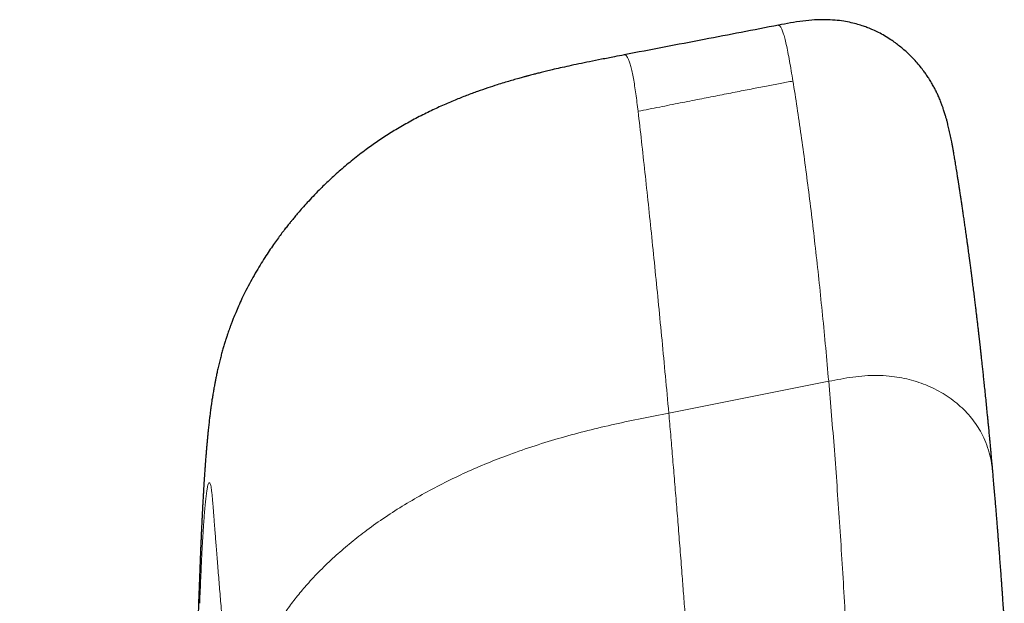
# Model space of a CAD drawing. Header units: millimetres. Extents: x 8 to 719, y 12 to 652.
# Tile 159 of 194: x 409.67 to 419.02, y 532.71 to 538.26. Entities that reach past the tile are written whole.
import ezdxf

# ---------------------------------------------------------------- set-up
doc = ezdxf.new("R2010")
doc.units = ezdxf.units.MM

msp = doc.modelspace()

# ---------------------------------------------------------------- linework, layer by layer
at = {"color": 7, "linetype": 'Continuous', "lineweight": 30}
for p, q in [((416.8792, 538.202), (416.8788, 538.202)), ((415.4149, 537.922), (415.4148, 537.922))]:
    msp.add_line(p, q, dxfattribs=at)
at = {"color": 252, "linetype": 'Continuous', "lineweight": 0}
msp.add_line((415.8373, 534.5172), (417.3566, 534.8187), dxfattribs=at)
at = {"color": 7, "linetype": 'Continuous', "lineweight": 30}
for points, knots in [([(416.8788, 538.2042), (416.6436, 538.1589), (416.1561, 538.065), (415.6676, 537.971), (415.4147, 537.9224)], [0, 0, 0, 0, 0.482288, 1, 1, 1, 1]), ([(418.9205, 533.9072), (418.9187, 533.9275), (418.9153, 533.9663), (418.9104, 534.0215), (418.9059, 534.0714), (418.9018, 534.1159), (418.8982, 534.1551), (418.8951, 534.189), (418.8925, 534.2174), (418.8903, 534.2404), (418.8886, 534.2583), (418.8873, 534.2722), (418.8862, 534.2841), (418.8847, 534.3006), (418.8824, 534.3239), (418.8796, 534.3539), (418.8764, 534.3868), (418.873, 534.4221), (418.8693, 534.4601), (418.8621, 534.5343), (418.8511, 534.6437), (418.8394, 534.7583), (418.8304, 534.8439), (418.8245, 534.8992), (418.8189, 534.9515), (418.8137, 535.0001), (418.8088, 535.0448), (418.8043, 535.0855), (418.8002, 535.1224), (418.7965, 535.1556), (418.7929, 535.1874), (418.7892, 535.2197), (418.7852, 535.255), (418.7808, 535.2932), (418.776, 535.3348), (418.7707, 535.3796), (418.7655, 535.4241), (418.7602, 535.4687), (418.7548, 535.5137), (418.7488, 535.5629), (418.7422, 535.6163), (418.7351, 535.6738), (418.7288, 535.7238), (418.7235, 535.7653), (418.7195, 535.7972), (418.7153, 535.8299), (418.7111, 535.8616), (418.7074, 535.8907), (418.7041, 535.9155), (418.7015, 535.9354), (418.6994, 535.9508), (418.6978, 535.9631), (418.6962, 535.9751), (418.6944, 535.9885), (418.6924, 536.0039), (418.6896, 536.0247), (418.6859, 536.0519), (418.6813, 536.086), (418.6762, 536.123), (418.67, 536.168), (418.6629, 536.219), (418.6551, 536.2741), (418.6476, 536.3261), (418.6406, 536.3751), (418.6337, 536.4222), (418.627, 536.4677), (418.6205, 536.5113), (418.6143, 536.5522), (418.6092, 536.5863), (418.605, 536.6136), (418.6018, 536.6348), (418.5989, 536.6539), (418.5962, 536.6709), (418.5939, 536.6858), (418.5919, 536.6987), (418.5901, 536.7103), (418.5883, 536.7221), (418.5861, 536.7364), (418.5833, 536.7544), (418.5798, 536.7766), (418.5756, 536.8026), (418.5712, 536.8303), (418.5668, 536.8578), (418.5622, 536.8858), (418.5576, 536.9136), (418.553, 536.9407), (418.5487, 536.9661), (418.5448, 536.9887), (418.5411, 537.0094), (418.5379, 537.0275), (418.5347, 537.0451), (418.5316, 537.0618), (418.5284, 537.0786), (418.5246, 537.0985), (418.5198, 537.1228), (418.5141, 537.1505), (418.5083, 537.178), (418.5024, 537.2046), (418.4964, 537.2307), (418.4895, 537.259), (418.4819, 537.2889), (418.4735, 537.3195), (418.4654, 537.3476), (418.4582, 537.3711), (418.4519, 537.3908), (418.4445, 537.413), (418.4348, 537.4406), (418.422, 537.4748), (418.4068, 537.5119), (418.3901, 537.5492), (418.3731, 537.5843), (418.3543, 537.6202), (418.3327, 537.6585), (418.309, 537.6969), (418.2848, 537.7332), (418.2584, 537.7701), (418.2263, 537.8117), (418.1779, 537.8688), (418.1132, 537.9353), (418.0329, 538.005), (417.9568, 538.0605), (417.889, 538.1028), (417.832, 538.1339), (417.7793, 538.159), (417.7313, 538.179), (417.6834, 538.1965), (417.6308, 538.213), (417.5684, 538.2291), (417.496, 538.243), (417.4136, 538.253), (417.3213, 538.2575), (417.2194, 538.255), (417.1085, 538.2442), (416.9938, 538.2262), (416.9163, 538.2113), (416.8785, 538.204)], [0, 0, 0, 0, 0.011922, 0.022816, 0.032679, 0.041512, 0.049313, 0.056082, 0.061817, 0.066367, 0.069956, 0.072583, 0.074753, 0.07716, 0.082594, 0.088961, 0.095436, 0.102656, 0.110605, 0.118805, 0.14838, 0.178406, 0.190543, 0.202383, 0.213475, 0.223816, 0.233406, 0.242092, 0.250043, 0.257215, 0.263599, 0.270665, 0.278266, 0.286621, 0.295731, 0.305596, 0.316218, 0.325246, 0.335241, 0.346219, 0.358181, 0.371127, 0.38506, 0.392098, 0.399365, 0.406859, 0.414441, 0.421173, 0.426881, 0.431563, 0.434954, 0.437517, 0.440151, 0.443258, 0.446838, 0.450889, 0.457853, 0.465881, 0.47488, 0.483935, 0.497808, 0.511244, 0.523465, 0.535301, 0.546753, 0.557819, 0.568501, 0.5787, 0.587906, 0.593615, 0.598818, 0.603515, 0.607705, 0.611387, 0.614563, 0.61723, 0.619968, 0.623298, 0.627663, 0.633064, 0.639501, 0.646723, 0.653542, 0.659805, 0.66751, 0.674163, 0.680069, 0.68634, 0.690781, 0.695326, 0.699668, 0.703788, 0.707747, 0.712204, 0.718331, 0.7254, 0.732532, 0.738837, 0.745124, 0.751446, 0.758418, 0.765401, 0.771781, 0.776136, 0.7798, 0.7836, 0.788437, 0.794312, 0.801276, 0.807405, 0.812721, 0.81773, 0.823253, 0.82914, 0.834036, 0.838752, 0.844486, 0.851246, 0.862849, 0.874037, 0.884776, 0.892198, 0.898936, 0.904993, 0.910401, 0.91519, 0.92094, 0.927648, 0.935311, 0.943929, 0.953509, 0.96406, 0.975574, 0.988063, 1, 1, 1, 1]), ([(415.4149, 537.9221), (415.3837, 537.9161), (415.3115, 537.9022), (415.2014, 537.8807), (415.0881, 537.8581), (414.9847, 537.8368), (414.8911, 537.8168), (414.8075, 537.7982), (414.7363, 537.7818), (414.6766, 537.7676), (414.6276, 537.7556), (414.5862, 537.7452), (414.5523, 537.7365), (414.5258, 537.7296), (414.5061, 537.7244), (414.4925, 537.7207), (414.4812, 537.7177), (414.4691, 537.7144), (414.4533, 537.7101), (414.4338, 537.7047), (414.4107, 537.6982), (414.3756, 537.6883), (414.3286, 537.6746), (414.2694, 537.6568), (414.1984, 537.6347), (414.1147, 537.6072), (414.0174, 537.5734), (413.9137, 537.535), (413.8029, 537.491), (413.6853, 537.4406), (413.5613, 537.3829), (413.4337, 537.3184), (413.307, 537.2485), (413.1852, 537.1752), (413.0706, 537.1001), (412.9539, 537.0173), (412.8365, 536.9269), (412.7202, 536.8294), (412.614, 536.7333), (412.5273, 536.6491), (412.4578, 536.5777), (412.4043, 536.5204), (412.3574, 536.4682), (412.3178, 536.4226), (412.2854, 536.3843), (412.2598, 536.3534), (412.237, 536.3253), (412.2132, 536.2953), (412.1848, 536.2589), (412.1529, 536.2168), (412.1179, 536.1693), (412.0803, 536.1165), (412.0401, 536.0577), (411.9975, 535.9929), (411.9531, 535.9219), (411.9079, 535.8455), (411.8629, 535.7649), (411.8208, 535.6844), (411.7831, 535.6073), (411.7508, 535.537), (411.7233, 535.4734), (411.7021, 535.4214), (411.686, 535.38), (411.674, 535.3483), (411.6639, 535.3206), (411.6552, 535.296), (411.6465, 535.2707), (411.6367, 535.2415), (411.6253, 535.2064), (411.6132, 535.1672), (411.6008, 535.1253), (411.5887, 535.082), (411.5764, 535.0357), (411.5644, 534.9874), (411.5531, 534.9394), (411.5431, 534.894), (411.5347, 534.8535), (411.5276, 534.8177), (411.5221, 534.7885), (411.5179, 534.7658), (411.5148, 534.7482), (411.5117, 534.7302), (411.508, 534.7087), (411.5041, 534.6851), (411.5005, 534.6621), (411.4969, 534.639), (411.4931, 534.6129), (411.4887, 534.5828), (411.4846, 534.5528), (411.4812, 534.5268), (411.4784, 534.5051), (411.4759, 534.4845), (411.4732, 534.4625), (411.4703, 534.438), (411.4674, 534.4116), (411.4645, 534.3858), (411.462, 534.3623), (411.4593, 534.336), (411.4563, 534.3063), (411.4531, 534.272), (411.4497, 534.2353), (411.4463, 534.1972), (411.4432, 534.1598), (411.4404, 534.1256), (411.4376, 534.0904), (411.4349, 534.0553), (411.4322, 534.0183), (411.4295, 533.9806), (411.4268, 533.9412), (411.4243, 533.9044), (411.4222, 533.8719), (411.4202, 533.8391), (411.418, 533.8037), (411.4157, 533.7656), (411.4133, 533.7241), (411.4109, 533.6812), (411.4087, 533.6399), (411.4067, 533.6025), (411.4048, 533.5668), (411.4029, 533.5292), (411.4009, 533.4888), (411.3988, 533.4454), (411.3968, 533.4028), (411.395, 533.362), (411.3933, 533.3236), (411.3916, 533.2843), (411.3899, 533.2442), (411.3883, 533.2054), (411.3868, 533.1704), (411.3857, 533.1415), (411.3848, 533.1194), (411.3842, 533.1024), (411.3836, 533.0881), (411.383, 533.0738), (411.3825, 533.0587), (411.3818, 533.0428), (411.3808, 533.0153), (411.3792, 532.9744), (411.3759, 532.8858), (411.3712, 532.7583), (411.3651, 532.5926), (411.3587, 532.4208), (411.3521, 532.2424), (411.3453, 532.0567), (411.3382, 531.8632), (411.3303, 531.6502), (411.3218, 531.4167), (411.3125, 531.1622), (411.3028, 530.8977), (411.2928, 530.6235), (411.2825, 530.3396), (411.272, 530.052), (411.2615, 529.7612), (411.2508, 529.4677), (411.2399, 529.1661), (411.2287, 528.8568), (411.217, 528.5331), (411.2048, 528.1951), (411.1921, 527.8426), (411.1791, 527.4824), (411.1659, 527.1146), (411.1524, 526.7404), (411.138, 526.3408), (411.1229, 525.9198), (411.1072, 525.4807), (411.0916, 525.0475), (411.0762, 524.6178), (411.061, 524.1927), (411.0459, 523.7729), (411.0312, 523.3619), (411.0169, 522.9602), (411.0028, 522.5685), (410.9892, 522.1869), (410.9759, 521.8159), (410.963, 521.4553), (410.9505, 521.1051), (410.9384, 520.7647), (410.9266, 520.4341), (410.9164, 520.1485), (410.9077, 519.9062), (410.9004, 519.7027), (410.8931, 519.4967), (410.8855, 519.2841), (410.8776, 519.0632), (410.8694, 518.8342), (410.861, 518.597), (410.8522, 518.3518), (410.8432, 518.0985), (410.8339, 517.8374), (410.8243, 517.5683), (410.8138, 517.2741), (410.8023, 516.954), (410.79, 516.6069), (410.7772, 516.2491), (410.7671, 515.9676), (410.76, 515.7683), (410.7561, 515.6577), (410.7524, 515.555), (410.749, 515.4607), (410.746, 515.375), (410.7432, 515.298), (410.7408, 515.2294), (410.7386, 515.1688), (410.7366, 515.1125), (410.7346, 515.0566), (410.7325, 514.9968), (410.7302, 514.9324), (410.7277, 514.8631), (410.7251, 514.789), (410.7219, 514.7), (410.7182, 514.5952), (410.7139, 514.4748), (410.7094, 514.3495), (410.7048, 514.2212), (410.7001, 514.0902), (410.6954, 513.9567), (410.6905, 513.8206), (410.6842, 513.6442), (410.6764, 513.4258), (410.667, 513.1634), (410.6574, 512.8928), (410.6474, 512.6143), (410.6373, 512.3305), (410.627, 512.0439), (410.6168, 511.7569), (410.6005, 511.3031), (410.5783, 510.6815), (410.5566, 510.0728), (410.5412, 509.6433), (410.5323, 509.3939), (410.5234, 509.1458), (410.5147, 508.9023), (410.5063, 508.6665), (410.4981, 508.4398), (410.4904, 508.2223), (410.4829, 508.0139), (410.4758, 507.8147), (410.4694, 507.6372), (410.4638, 507.4804), (410.4589, 507.3431), (410.4542, 507.2115), (410.4497, 507.0854), (410.4451, 506.959), (410.4404, 506.8273), (410.4354, 506.6855), (410.43, 506.5347), (410.4242, 506.3747), (410.4182, 506.2056), (410.4119, 506.031), (410.4055, 505.8512), (410.3989, 505.6665), (410.392, 505.4735), (410.3847, 505.2722), (410.3777, 505.0749), (410.3708, 504.8824), (410.3641, 504.6957), (410.3573, 504.5064), (410.3506, 504.3193), (410.3442, 504.1389), (410.3381, 503.9697), (410.3324, 503.8114), (410.3271, 503.6638), (410.3221, 503.5235), (410.3173, 503.3905), (410.3127, 503.2597), (410.3081, 503.132), (410.3036, 503.0079), (410.2995, 502.8934), (410.296, 502.7949), (410.293, 502.7113), (410.2905, 502.6414), (410.2882, 502.5769), (410.2857, 502.506), (410.2827, 502.4238), (410.2792, 502.3261), (410.2754, 502.2204), (410.2713, 502.1066), (410.267, 501.9847), (410.2623, 501.8547), (410.2574, 501.7166), (410.2521, 501.5704), (410.2466, 501.4161), (410.2408, 501.2547), (410.2348, 501.0863), (410.2285, 500.9109), (410.2219, 500.7278), (410.2155, 500.5469), (410.2091, 500.3692), (410.2029, 500.1955), (410.1965, 500.0182), (410.1901, 499.8394), (410.1837, 499.661), (410.1745, 499.4034), (410.1625, 499.0679), (410.1468, 498.6296), (410.1303, 498.1699), (410.1131, 497.6896), (410.0962, 497.2197), (410.0798, 496.7602), (410.0673, 496.4122), (410.0587, 496.1701), (410.0538, 496.0346), (410.0492, 495.9055), (410.0448, 495.7845), (410.0408, 495.6716), (410.0371, 495.5669), (410.0336, 495.4704), (410.0304, 495.3821), (410.0276, 495.3019), (410.025, 495.2301), (410.0227, 495.1668), (410.0208, 495.1117), (410.019, 495.0615), (410.0168, 495.0024), (410.0142, 494.9284), (410.0109, 494.8363), (410.0072, 494.734), (410.0032, 494.6213), (409.9988, 494.4983), (409.9941, 494.3679), (409.9892, 494.2305), (409.9841, 494.0864), (409.9786, 493.9335), (409.9729, 493.7737), (409.9657, 493.5731), (409.957, 493.331), (409.9468, 493.0456), (409.9363, 492.7507), (409.9254, 492.4463), (409.9142, 492.1323), (409.9027, 491.809), (409.8911, 491.4858), (409.8796, 491.1633), (409.8682, 490.8422), (409.8565, 490.5132), (409.8445, 490.1764), (409.8322, 489.8319), (409.8213, 489.5266), (409.8119, 489.2621), (409.804, 489.0402), (409.796, 488.8154), (409.788, 488.5877), (409.7798, 488.3579), (409.7717, 488.129), (409.7634, 487.8973), (409.7552, 487.6658), (409.7471, 487.4352), (409.7392, 487.213), (409.7316, 486.9993), (409.7244, 486.7941), (409.7174, 486.5972), (409.7107, 486.4088), (409.7044, 486.2288), (409.6983, 486.0571), (409.6926, 485.8947), (409.6872, 485.7414), (409.6821, 485.5972), (409.6773, 485.4611), (409.6733, 485.3495), (409.671, 485.2832), (409.6702, 485.2597)], [0, 0, 0, 0, 0.001474, 0.003416, 0.005204, 0.006838, 0.008317, 0.009642, 0.010813, 0.01171, 0.012489, 0.013149, 0.013691, 0.014115, 0.014419, 0.014634, 0.01477, 0.014964, 0.015217, 0.01553, 0.015901, 0.016331, 0.01722, 0.018175, 0.019195, 0.020663, 0.022249, 0.023952, 0.025773, 0.027753, 0.029856, 0.032083, 0.034346, 0.03653, 0.038634, 0.04066, 0.043122, 0.045454, 0.047654, 0.049719, 0.051021, 0.05225, 0.053333, 0.05426, 0.055031, 0.055648, 0.056112, 0.056701, 0.057414, 0.05824, 0.059135, 0.060131, 0.061226, 0.062418, 0.063706, 0.065089, 0.066515, 0.067967, 0.069292, 0.070491, 0.071566, 0.072521, 0.073124, 0.073665, 0.074135, 0.074532, 0.074931, 0.075458, 0.076075, 0.076787, 0.077533, 0.078309, 0.079116, 0.08002, 0.08097, 0.081846, 0.082624, 0.083331, 0.083988, 0.084416, 0.08474, 0.085089, 0.085577, 0.086133, 0.086626, 0.087098, 0.087702, 0.088456, 0.089215, 0.089804, 0.090307, 0.090808, 0.091338, 0.091975, 0.092686, 0.093346, 0.093943, 0.09449, 0.095375, 0.096239, 0.097145, 0.098193, 0.099159, 0.099965, 0.100784, 0.101792, 0.10257, 0.103488, 0.104554, 0.105388, 0.106098, 0.106833, 0.107656, 0.10853, 0.109416, 0.110425, 0.111353, 0.112095, 0.112832, 0.113609, 0.114434, 0.115309, 0.116228, 0.116964, 0.117709, 0.118464, 0.11923, 0.119996, 0.120661, 0.121198, 0.121608, 0.121892, 0.122146, 0.122414, 0.122696, 0.122994, 0.123306, 0.124242, 0.125292, 0.128286, 0.131378, 0.13458, 0.137904, 0.141361, 0.14496, 0.148705, 0.153247, 0.157968, 0.162865, 0.167937, 0.173181, 0.178597, 0.183856, 0.189262, 0.194811, 0.200501, 0.206327, 0.212652, 0.219122, 0.225731, 0.232475, 0.239346, 0.246299, 0.254431, 0.262469, 0.270398, 0.278205, 0.286033, 0.293709, 0.301221, 0.30856, 0.315717, 0.322685, 0.329463, 0.336041, 0.342436, 0.34865, 0.354687, 0.360548, 0.364292, 0.367964, 0.371695, 0.375579, 0.379612, 0.383796, 0.388128, 0.392607, 0.397233, 0.402004, 0.40692, 0.411979, 0.418125, 0.424468, 0.431007, 0.437741, 0.439905, 0.441933, 0.443809, 0.445533, 0.447107, 0.448505, 0.449758, 0.450865, 0.451828, 0.452845, 0.453931, 0.455108, 0.456374, 0.457729, 0.459174, 0.46125, 0.463478, 0.465776, 0.468122, 0.470516, 0.472959, 0.475448, 0.477986, 0.482636, 0.487438, 0.492392, 0.497498, 0.502733, 0.507986, 0.513242, 0.518502, 0.532925, 0.547401, 0.551964, 0.556534, 0.561111, 0.5656, 0.569922, 0.574077, 0.578065, 0.581886, 0.585539, 0.589026, 0.591648, 0.594167, 0.596582, 0.598893, 0.601109, 0.603545, 0.606147, 0.608917, 0.611855, 0.614961, 0.618236, 0.621479, 0.624873, 0.62842, 0.632118, 0.63597, 0.639297, 0.64273, 0.646265, 0.64973, 0.653046, 0.656212, 0.65906, 0.661774, 0.664353, 0.666798, 0.669107, 0.671563, 0.673844, 0.67595, 0.677882, 0.679277, 0.680563, 0.681742, 0.682832, 0.684482, 0.68628, 0.688226, 0.690321, 0.692566, 0.694959, 0.697501, 0.700193, 0.703034, 0.706025, 0.709108, 0.712336, 0.715709, 0.719226, 0.722324, 0.725526, 0.728819, 0.732117, 0.735402, 0.738676, 0.746342, 0.753939, 0.76289, 0.771739, 0.780484, 0.788863, 0.797141, 0.799721, 0.80225, 0.804631, 0.806862, 0.808941, 0.81087, 0.812649, 0.814277, 0.815755, 0.817082, 0.81824, 0.819253, 0.820127, 0.821016, 0.82252, 0.824213, 0.826096, 0.828168, 0.83043, 0.83288, 0.835362, 0.838012, 0.840829, 0.84379, 0.846824, 0.851892, 0.857135, 0.862552, 0.868144, 0.873908, 0.879845, 0.885954, 0.891705, 0.897598, 0.903635, 0.909814, 0.916135, 0.922598, 0.926615, 0.930685, 0.934808, 0.938984, 0.943212, 0.947453, 0.951575, 0.955959, 0.960188, 0.96426, 0.968178, 0.97194, 0.975548, 0.979002, 0.982301, 0.985447, 0.988439, 0.991228, 0.993869, 0.996363, 0.998709, 1, 1, 1, 1]), ([(419.025, 532.5475), (419.024, 532.563), (419.022, 532.5923), (419.0191, 532.6337), (419.0166, 532.6702), (419.0145, 532.7017), (419.0126, 532.7281), (419.0111, 532.7496), (419.01, 532.7664), (419.0091, 532.7789), (419.0082, 532.7918), (419.007, 532.8079), (419.0054, 532.8305), (419.0035, 532.8575), (419.0012, 532.8894), (418.9979, 532.935), (418.9936, 532.9945), (418.9882, 533.0681), (418.9836, 533.1294), (418.98, 533.1771), (418.9776, 533.2085), (418.9754, 533.2369), (418.9736, 533.2604), (418.9722, 533.2787), (418.9711, 533.2927), (418.9701, 533.3058), (418.9689, 533.3216), (418.9672, 533.3426), (418.9652, 533.3689), (418.9627, 533.4004), (418.9597, 533.4371), (418.9564, 533.4791), (418.9526, 533.5262), (418.9483, 533.5785), (418.9436, 533.6355), (418.9385, 533.6971), (418.9329, 533.7633), (418.9268, 533.8342), (418.9226, 533.8829), (418.9204, 533.9081)], [0, 0, 0, 0, 0.030544, 0.057938, 0.082173, 0.103241, 0.120863, 0.135408, 0.146872, 0.155253, 0.161462, 0.174769, 0.189926, 0.210385, 0.23347, 0.259184, 0.309755, 0.363437, 0.420172, 0.444156, 0.468285, 0.48938, 0.506698, 0.520234, 0.529988, 0.537943, 0.549719, 0.565501, 0.58529, 0.609089, 0.636901, 0.66873, 0.70458, 0.744455, 0.788362, 0.835414, 0.886367, 0.941226, 1, 1, 1, 1])]:
    msp.add_open_spline(points, degree=3, knots=knots, dxfattribs=at)
at = {"color": 252, "linetype": 'Continuous', "lineweight": 0}
for points, knots in [([(417.0166, 537.6738), (417.0113, 537.7066), (417.0007, 537.7721), (416.9847, 537.8647), (416.969, 537.9486), (416.9536, 538.0219), (416.9389, 538.0828), (416.9249, 538.1311), (416.9116, 538.1674), (416.8992, 538.1913), (416.8882, 538.2044), (416.8819, 538.2028), (416.8792, 538.202)], [0, 0, 0, 0, 0.103396, 0.2066953, 0.309907, 0.413072, 0.5162603, 0.6175958, 0.7188214, 0.8199235, 0.9209418, 1, 1, 1, 1]), ([(415.5457, 537.386), (415.5422, 537.4142), (415.5352, 537.4709), (415.5243, 537.5525), (415.513, 537.6294), (415.5012, 537.699), (415.4892, 537.7603), (415.477, 537.8124), (415.4647, 537.8544), (415.4524, 537.8864), (415.44, 537.9089), (415.4276, 537.9205), (415.4192, 537.9245), (415.415, 537.9221), (415.4149, 537.922)], [0, 0, 0, 0, 0.086049, 0.173319, 0.261757, 0.351347, 0.442001, 0.532001, 0.62292, 0.714723, 0.807347, 0.902422, 0.998209, 1, 1, 1, 1]), ([(417.0167, 537.6734), (416.9765, 537.6657), (416.8923, 537.6497), (416.7604, 537.6244), (416.6174, 537.5967), (416.4634, 537.5667), (416.2993, 537.5346), (416.1254, 537.5004), (415.9417, 537.4642), (415.7473, 537.4257), (415.6141, 537.3992), (415.5458, 537.3856)], [0, 0, 0, 0, 0.0820946, 0.1717309, 0.26891, 0.3736329, 0.4859002, 0.603507, 0.7283923, 0.8605565, 1, 1, 1, 1]), ([(417.3566, 534.8187), (417.3471, 534.9251), (417.3282, 535.1379), (417.2982, 535.4485), (417.2671, 535.7525), (417.2348, 536.0491), (417.2014, 536.3383), (417.1669, 536.6199), (417.1312, 536.8937), (417.0944, 537.1596), (417.0563, 537.4218), (417.0298, 537.5898), (417.0166, 537.6738)], [0, 0, 0, 0, 0.100043, 0.200107, 0.300174, 0.400233, 0.500267, 0.600264, 0.700212, 0.80013, 0.900069, 1, 1, 1, 1]), ([(415.5458, 537.3856), (415.5566, 537.291), (415.5782, 537.1016), (415.6106, 536.8062), (415.6432, 536.5024), (415.6758, 536.1894), (415.7083, 535.8695), (415.7406, 535.5429), (415.7728, 535.2097), (415.805, 534.8686), (415.8265, 534.6343), (415.8373, 534.5172)], [0, 0, 0, 0, 0.111772, 0.223625, 0.335549, 0.447534, 0.559569, 0.669643, 0.779746, 0.889868, 1, 1, 1, 1]), ([(418.9203, 533.9081), (418.9201, 533.9109), (418.9174, 533.9472), (418.9088, 534.0167), (418.8896, 534.1157), (418.8601, 534.2127), (418.8224, 534.3013), (418.7775, 534.381), (418.7279, 534.4521), (418.6713, 534.519), (418.608, 534.5813), (418.5387, 534.6384), (418.4639, 534.6902), (418.3842, 534.7362), (418.3002, 534.7762), (418.2124, 534.8097), (418.1214, 534.8365), (418.0279, 534.8564), (417.9263, 534.8701), (417.8169, 534.8756), (417.7007, 534.8721), (417.585, 534.8599), (417.4704, 534.8411), (417.3946, 534.8261), (417.3566, 534.8187)], [0, 0, 0, 0, 0.00448, 0.056886, 0.109298, 0.161703, 0.214055, 0.257696, 0.30136, 0.34503, 0.388694, 0.432362, 0.476033, 0.519704, 0.56337, 0.607033, 0.650699, 0.694362, 0.738011, 0.790378, 0.842782, 0.895169, 0.947568, 1, 1, 1, 1]), ([(417.3566, 534.8187), (417.3659, 534.7109), (417.3844, 534.4955), (417.4106, 534.1637), (417.4357, 533.8255), (417.4595, 533.4803), (417.4822, 533.1282), (417.5037, 532.7693), (417.524, 532.4035), (417.5431, 532.0307), (417.5608, 531.6546), (417.5715, 531.398), (417.5768, 531.2697)], [0, 0, 0, 0, 0.100043, 0.200107, 0.300175, 0.400233, 0.500267, 0.600264, 0.700212, 0.80013, 0.900069, 1, 1, 1, 1]), ([(415.8373, 534.5172), (415.7515, 534.5001), (415.58, 534.4661), (415.3234, 534.4117), (415.0685, 534.3516), (414.8158, 534.2838), (414.5661, 534.2077), (414.3318, 534.1266), (414.113, 534.0414), (413.9095, 533.9535), (413.7102, 533.8583), (413.5156, 533.7558), (413.3263, 533.6459), (413.143, 533.5285), (412.9738, 533.4086), (412.8183, 533.2875), (412.6763, 533.1658), (412.5415, 533.0382), (412.4231, 532.9135), (412.3201, 532.7931), (412.2311, 532.6782), (412.1487, 532.5599), (412.0734, 532.4382), (412.0029, 532.3084), (411.9391, 532.1702), (411.8828, 532.0238), (411.8363, 531.875), (411.7994, 531.7244), (411.7721, 531.5733), (411.7533, 531.4225), (411.741, 531.2722), (411.7334, 531.1218), (411.73, 531.0215), (411.7283, 530.9714)], [0, 0, 0, 0, 0.041671, 0.08334, 0.125009, 0.166682, 0.20835, 0.25001, 0.285724, 0.321439, 0.357152, 0.392869, 0.428586, 0.464299, 0.500013, 0.531273, 0.562529, 0.593777, 0.625027, 0.65004, 0.675053, 0.700054, 0.725039, 0.750013, 0.777985, 0.805973, 0.833977, 0.86199, 0.889993, 0.917492, 0.944995, 0.972497, 1, 1, 1, 1]), ([(416.107, 530.9704), (416.1021, 531.0448), (416.0925, 531.1915), (416.0777, 531.4064), (416.0633, 531.6133), (416.0493, 531.8125), (416.0357, 532.0045), (416.0216, 532.2005), (416.007, 532.4001), (415.9919, 532.6029), (415.9772, 532.7987), (415.9613, 533.0061), (415.9443, 533.2245), (415.9262, 533.4535), (415.9083, 533.6756), (415.8905, 533.892), (415.8728, 534.1037), (415.8551, 534.3122), (415.8432, 534.4488), (415.8373, 534.5172)], [0, 0, 0, 0, 0.057958, 0.114267, 0.168955, 0.222099, 0.273798, 0.324149, 0.381892, 0.438054, 0.492788, 0.546249, 0.614032, 0.680265, 0.745284, 0.809427, 0.873035, 0.936446, 1, 1, 1, 1]), ([(411.5043, 533.6679), (411.5028, 533.6861), (411.4998, 533.7225), (411.4951, 533.7661), (411.4903, 533.8015), (411.4853, 533.828), (411.4801, 533.8459), (411.4745, 533.8553), (411.4685, 533.855), (411.4621, 533.8428), (411.4556, 533.8188), (411.449, 533.7829), (411.4426, 533.7366), (411.4362, 533.6814), (411.4301, 533.6184), (411.4255, 533.5634), (411.4223, 533.5223), (411.4206, 533.4988), (411.4188, 533.4744), (411.4171, 533.4493), (411.4153, 533.4234), (411.4136, 533.3968), (411.4119, 533.3694), (411.4094, 533.3287), (411.4061, 533.2728), (411.403, 533.2162), (411.4009, 533.1747), (411.3996, 533.15), (411.3983, 533.1241), (411.3969, 533.0944), (411.3942, 533.037), (411.3903, 532.9499), (411.3854, 532.8324), (411.3823, 532.7493), (411.3808, 532.7079)], [0, 0, 0, 0, 0.04101, 0.082008, 0.123159, 0.16463, 0.206583, 0.249174, 0.298769, 0.348325, 0.398069, 0.448223, 0.499005, 0.546314, 0.593179, 0.639773, 0.653478, 0.66718, 0.680882, 0.69459, 0.708309, 0.722041, 0.735794, 0.749569, 0.781673, 0.814226, 0.824561, 0.83495, 0.845393, 0.856782, 0.871359, 0.914457, 0.957277, 1, 1, 1, 1]), ([(411.7283, 530.9714), (411.7186, 531.0834), (411.699, 531.3075), (411.6709, 531.6338), (411.6493, 531.8884), (411.6335, 532.075), (411.6233, 532.1971), (411.6132, 532.318), (411.6033, 532.4363), (411.5939, 532.5503), (411.5853, 532.6549), (411.5774, 532.7515), (411.57, 532.842), (411.5627, 532.9314), (411.5556, 533.0197), (411.5487, 533.1049), (411.5422, 533.1864), (411.5362, 533.2614), (411.5305, 533.3328), (411.5263, 533.3861), (411.5232, 533.4257), (411.5212, 533.4508), (411.5192, 533.4763), (411.5173, 533.5005), (411.5151, 533.5287), (411.5127, 533.5598), (411.5101, 533.593), (411.5079, 533.6218), (411.506, 533.6464), (411.5048, 533.6612), (411.5043, 533.6679)], [0, 0, 0, 0, 0.112423, 0.224897, 0.337443, 0.381681, 0.425935, 0.470205, 0.514492, 0.557238, 0.598051, 0.63291, 0.667656, 0.702289, 0.73681, 0.771219, 0.803095, 0.834084, 0.861546, 0.889692, 0.899077, 0.910074, 0.920536, 0.930463, 0.939855, 0.955296, 0.969031, 0.98106, 0.991383, 1, 1, 1, 1])]:
    msp.add_open_spline(points, degree=3, knots=knots, dxfattribs=at)

doc.saveas('drawing.dxf')
